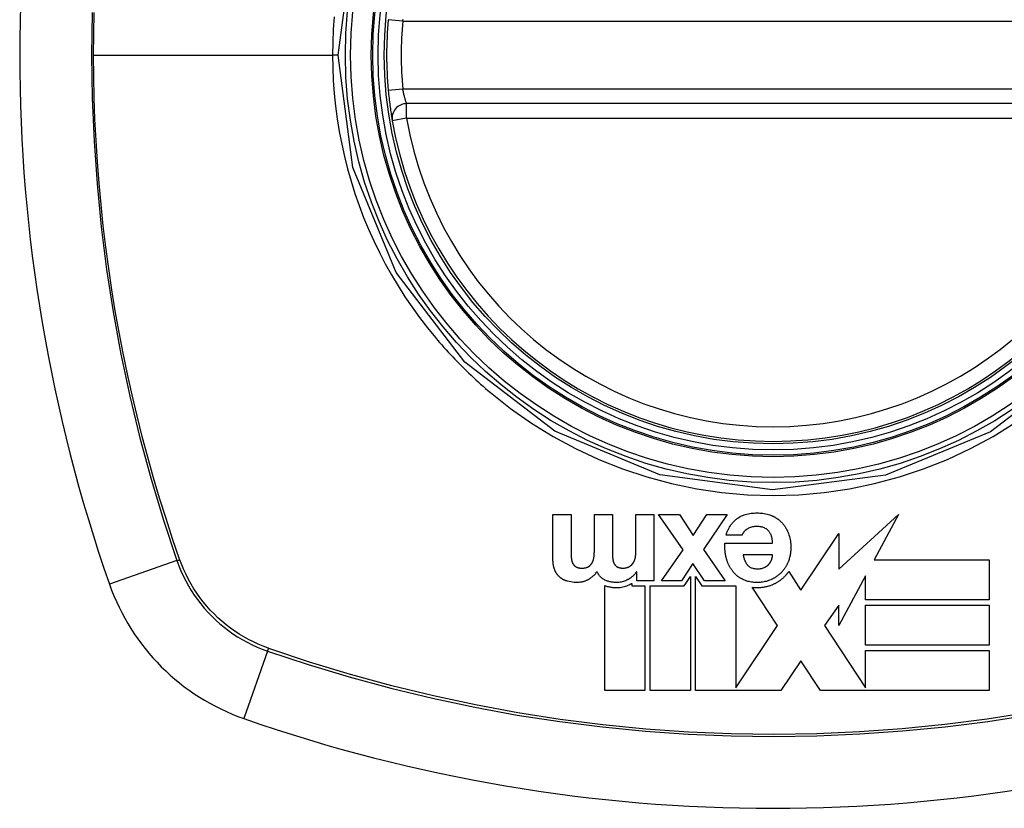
# Model space of a CAD drawing. Header units: inches. Extents: x 20 to 683, y 61 to 320.
# Tile 248 of 256: x 221.207 to 222.005, y 195.124 to 195.763. Entities that reach past the tile are written whole.
import ezdxf

# ---------------------------------------------------------------- set-up
doc = ezdxf.new("R2010")
doc.units = ezdxf.units.IN
doc.header["$MEASUREMENT"] = 0
doc.layers.add('Visible Edges(ANSI)', color=7, linetype='Continuous', lineweight=25)
doc.layers.add('Visible Tangent Edges(ANSI)', color=7, linetype='Continuous', lineweight=25)

msp = doc.modelspace()

# ---------------------------------------------------------------- linework, layer by layer
at = {"layer": 'Visible Edges(ANSI)'}
for p, q in [((222.11422, 195.69536), (221.52062, 195.69536)), ((221.63913, 195.32662), (221.63913, 195.36245)), ((221.63913, 195.36245), (221.65384, 195.36245)), ((221.65384, 195.36245), (221.65384, 195.33211)), ((221.67269, 195.33263), (221.67269, 195.36245)), ((221.67269, 195.36245), (221.6874, 195.36245)), ((221.6874, 195.36245), (221.6874, 195.33242)), ((221.70624, 195.36245), (221.72095, 195.36245)), ((221.70624, 195.33139), (221.70624, 195.36245)), ((221.72095, 195.36245), (221.72095, 195.30891)), ((221.72479, 195.36245), (221.74157, 195.36245)), ((221.74457, 195.33397), (221.72479, 195.36245)), ((221.74157, 195.36245), (221.75275, 195.34557)), ((221.75275, 195.34557), (221.76394, 195.36245)), ((221.7804, 195.36245), (221.76114, 195.33429)), ((221.76394, 195.36245), (221.7804, 195.36245)), ((221.87072, 195.31823), (221.91901, 195.36245)), ((221.91901, 195.36245), (221.89936, 195.32587)), ((221.79236, 195.34588), (221.77942, 195.34588)), ((221.84005, 195.30121), (221.87073, 195.34717)), ((221.87073, 195.34717), (221.87072, 195.31823)), ((221.72696, 195.30891), (221.74457, 195.33397)), ((221.76114, 195.33429), (221.77875, 195.30891)), ((221.77848, 195.33926), (221.81711, 195.33926)), ((221.81711, 195.32994), (221.79319, 195.32994)), ((221.89936, 195.32587), (221.99258, 195.32587)), ((221.99258, 195.32587), (221.99258, 195.29326)), ((221.75254, 195.32289), (221.74322, 195.30891)), ((221.76197, 195.30891), (221.75254, 195.32289)), ((221.70707, 195.31616), (221.70687, 195.31616)), ((221.70707, 195.30891), (221.70707, 195.31616)), ((221.72095, 195.30891), (221.70707, 195.30891)), ((221.74322, 195.30891), (221.72696, 195.30891)), ((221.74667, 195.30661), (221.75045, 195.3123)), ((221.75045, 195.3123), (221.75045, 195.21984)), ((221.75459, 195.31234), (221.75976, 195.30464)), ((221.75459, 195.21984), (221.75459, 195.31234)), ((221.77875, 195.30891), (221.76197, 195.30891)), ((221.83011, 195.31622), (221.83981, 195.30157)), ((221.89241, 195.31295), (221.87073, 195.27258)), ((221.89241, 195.29326), (221.89241, 195.31295)), ((221.68108, 195.21984), (221.68108, 195.305)), ((221.70294, 195.30674), (221.70294, 195.30478)), ((221.70294, 195.30478), (221.7137, 195.30478)), ((221.7137, 195.30478), (221.7137, 195.21984)), ((221.71784, 195.30478), (221.74544, 195.30478)), ((221.71784, 195.21984), (221.71784, 195.30478)), ((221.74544, 195.30478), (221.74667, 195.30661)), ((221.75976, 195.30464), (221.78721, 195.30464)), ((221.78721, 195.30464), (221.78721, 195.22207)), ((221.82077, 195.27281), (221.80043, 195.30354)), ((221.83981, 195.30157), (221.84005, 195.30121)), ((221.99258, 195.29326), (221.89241, 195.29326)), ((221.87073, 195.28918), (221.859, 195.27258)), ((221.87073, 195.27258), (221.87073, 195.28918)), ((221.89241, 195.28918), (221.99258, 195.28918)), ((221.89241, 195.25656), (221.89241, 195.28918)), ((221.99258, 195.28918), (221.99258, 195.25656)), ((221.78721, 195.22207), (221.82093, 195.27258)), ((221.82093, 195.27258), (221.82077, 195.27281)), ((221.859, 195.27258), (221.89241, 195.22209)), ((221.99258, 195.25656), (221.89241, 195.25656)), ((221.89241, 195.25245), (221.99258, 195.25245)), ((221.89241, 195.22209), (221.89241, 195.25245)), ((221.99258, 195.25245), (221.99258, 195.21984)), ((221.83988, 195.24394), (221.82379, 195.21984)), ((221.85583, 195.21984), (221.83988, 195.24394)), ((221.89241, 195.22209), (221.89241, 195.22209)), ((221.7137, 195.21984), (221.68108, 195.21984)), ((221.75045, 195.21984), (221.71784, 195.21984)), ((221.78572, 195.21984), (221.75459, 195.21984)), ((221.78652, 195.21984), (221.78572, 195.21984)), ((221.78721, 195.21984), (221.78652, 195.21984)), ((221.82379, 195.21984), (221.78721, 195.21984)), ((221.99258, 195.21984), (221.85583, 195.21984))]:
    msp.add_line(p, q, dxfattribs=at)
at = {"layer": 'Visible Edges(ANSI)', "flags": 128}
for points in [[(221.50574, 195.70609), (221.50589, 195.70449), (221.50605, 195.70289), (221.50622, 195.7013), (221.50639, 195.69973), (221.50656, 195.6982), (221.50674, 195.6967), (221.50693, 195.69524), (221.50711, 195.69383), (221.50729, 195.69246), (221.50747, 195.69116), (221.50765, 195.68992), (221.50782, 195.68874), (221.50799, 195.68764), (221.50814, 195.68662), (221.50829, 195.68568), (221.50843, 195.68483), (221.50855, 195.68407), (221.50866, 195.68341), (221.50875, 195.68285), (221.50883, 195.68238), (221.50889, 195.68202), (221.50894, 195.68175), (221.50897, 195.6816), (221.50898, 195.68154)], [(221.77942, 195.34588), (221.77964, 195.34655), (221.77987, 195.34722), (221.78012, 195.34788), (221.78038, 195.34854), (221.78065, 195.3492), (221.78094, 195.34985), (221.78124, 195.35049), (221.78156, 195.35113), (221.78189, 195.35176), (221.78224, 195.35238), (221.7826, 195.35299), (221.78298, 195.3536), (221.78338, 195.35419), (221.7838, 195.35477), (221.78423, 195.35533), (221.78468, 195.35588), (221.78515, 195.35642), (221.78564, 195.35694), (221.78614, 195.35744), (221.78666, 195.35792), (221.7872, 195.35839), (221.78776, 195.35883), (221.78834, 195.35925), (221.78894, 195.35966)], [(221.78894, 195.35966), (221.78992, 195.36026), (221.79093, 195.36081), (221.79196, 195.36131), (221.79302, 195.36176), (221.7941, 195.36217), (221.7952, 195.36253), (221.79632, 195.36284), (221.79745, 195.3631), (221.79859, 195.36332), (221.79975, 195.3635), (221.80091, 195.36363), (221.80207, 195.36373), (221.80324, 195.36378), (221.80442, 195.3638), (221.8056, 195.36379), (221.80677, 195.36373), (221.80794, 195.36364), (221.80911, 195.36351), (221.81027, 195.36333), (221.81142, 195.36312), (221.81255, 195.36285), (221.81367, 195.36254), (221.81478, 195.36219), (221.81587, 195.36178)], [(221.81587, 195.36178), (221.81628, 195.36162), (221.81668, 195.36144), (221.81708, 195.36126), (221.81748, 195.36108), (221.81787, 195.36089), (221.81826, 195.36069), (221.81865, 195.36049), (221.81903, 195.36028), (221.8194, 195.36006), (221.81978, 195.35984), (221.82015, 195.3596), (221.82051, 195.35937), (221.82087, 195.35912), (221.82123, 195.35887), (221.82158, 195.35861), (221.82192, 195.35835), (221.82226, 195.35808), (221.82259, 195.35781), (221.82292, 195.35753), (221.82324, 195.35724), (221.82355, 195.35695), (221.82386, 195.35665), (221.82417, 195.35634), (221.82447, 195.35603)], [(221.7963, 195.3506), (221.79608, 195.35044), (221.79587, 195.35029), (221.79565, 195.35013), (221.79544, 195.34997), (221.79524, 195.3498), (221.79503, 195.34963), (221.79483, 195.34945), (221.79464, 195.34927), (221.79444, 195.34909), (221.79426, 195.34891), (221.79407, 195.34872), (221.7939, 195.34852), (221.79372, 195.34832), (221.79356, 195.34812), (221.7934, 195.34792), (221.79325, 195.34771), (221.79311, 195.3475), (221.79298, 195.34728), (221.79285, 195.34706), (221.79273, 195.34683), (221.79262, 195.3466), (221.79253, 195.34637), (221.79244, 195.34613), (221.79236, 195.34588)], [(221.81349, 195.34961), (221.81295, 195.3501), (221.81238, 195.35054), (221.81178, 195.35094), (221.81114, 195.3513), (221.81049, 195.35162), (221.80981, 195.35189), (221.80912, 195.35213), (221.80841, 195.35232), (221.80769, 195.35248), (221.80696, 195.35261), (221.80623, 195.35271), (221.80549, 195.35277), (221.80475, 195.35281), (221.80398, 195.35282), (221.80315, 195.3528), (221.80233, 195.35274), (221.80152, 195.35264), (221.80071, 195.35249), (221.79992, 195.3523), (221.79915, 195.35205), (221.7984, 195.35176), (221.79767, 195.35142), (221.79697, 195.35103), (221.7963, 195.3506)], [(221.81711, 195.33926), (221.81709, 195.33972), (221.81706, 195.34018), (221.81702, 195.34065), (221.81698, 195.34111), (221.81692, 195.34158), (221.81686, 195.34204), (221.81678, 195.3425), (221.8167, 195.34296), (221.81661, 195.34342), (221.81651, 195.34387), (221.81639, 195.34432), (221.81626, 195.34477), (221.81612, 195.34522), (221.81596, 195.34566), (221.81579, 195.3461), (221.81561, 195.34653), (221.81541, 195.34696), (221.81519, 195.34737), (221.81495, 195.34777), (221.8147, 195.34817), (221.81442, 195.34855), (221.81413, 195.34892), (221.81382, 195.34927), (221.81349, 195.34961)], [(221.82447, 195.35603), (221.82477, 195.35571), (221.82507, 195.35538), (221.82536, 195.35504), (221.82564, 195.3547), (221.82591, 195.35436), (221.82618, 195.35401), (221.82644, 195.35366), (221.8267, 195.3533), (221.82695, 195.35294), (221.82719, 195.35258), (221.82742, 195.35221), (221.82765, 195.35184), (221.82787, 195.35146), (221.82809, 195.35109), (221.8283, 195.35071), (221.8285, 195.35032), (221.8287, 195.34993), (221.82889, 195.34954), (221.82907, 195.34915), (221.82925, 195.34875), (221.82942, 195.34835), (221.82959, 195.34794), (221.82975, 195.34754), (221.8299, 195.34713)], [(221.8299, 195.34713), (221.83032, 195.34592), (221.83068, 195.34469), (221.83099, 195.34346), (221.83125, 195.34221), (221.83146, 195.34095), (221.83161, 195.33973), (221.83172, 195.33857), (221.83178, 195.33749), (221.83181, 195.3365), (221.83182, 195.33561), (221.83181, 195.33479), (221.83178, 195.33399), (221.83173, 195.33318), (221.83166, 195.33238), (221.83157, 195.33158), (221.83147, 195.33079), (221.83134, 195.32999), (221.83119, 195.3292), (221.83102, 195.32842), (221.83083, 195.32764), (221.83062, 195.32686), (221.83039, 195.32609), (221.83013, 195.32532), (221.82985, 195.32455)], [(221.67233, 195.32771), (221.67236, 195.32791), (221.67238, 195.32812), (221.67241, 195.32832), (221.67244, 195.32852), (221.67246, 195.32873), (221.67249, 195.32893), (221.67251, 195.32914), (221.67253, 195.32934), (221.67255, 195.32955), (221.67257, 195.32975), (221.67258, 195.32996), (221.6726, 195.33016), (221.67261, 195.33036), (221.67263, 195.33057), (221.67264, 195.33078), (221.67265, 195.33098), (221.67266, 195.33119), (221.67267, 195.33139), (221.67267, 195.3316), (221.67268, 195.3318), (221.67268, 195.33201), (221.67269, 195.33222), (221.67269, 195.33242), (221.67269, 195.33263)], [(221.6874, 195.33242), (221.6874, 195.33222), (221.6874, 195.33203), (221.6874, 195.33183), (221.6874, 195.33164), (221.6874, 195.33144), (221.6874, 195.33124), (221.6874, 195.33105), (221.68741, 195.33085), (221.68741, 195.33065), (221.68741, 195.33046), (221.68742, 195.33026), (221.68742, 195.33006), (221.68743, 195.32987), (221.68743, 195.32967), (221.68744, 195.32948), (221.68744, 195.32928), (221.68745, 195.32908), (221.68745, 195.32889), (221.68746, 195.32869), (221.68747, 195.32849), (221.68747, 195.3283), (221.68748, 195.3281), (221.68749, 195.32791), (221.6875, 195.32771)], [(221.77952, 195.32735), (221.7794, 195.32784), (221.77928, 195.32833), (221.77918, 195.32882), (221.77908, 195.32931), (221.77899, 195.3298), (221.7789, 195.3303), (221.77882, 195.33079), (221.77875, 195.33128), (221.77868, 195.33178), (221.77863, 195.33227), (221.77857, 195.33277), (221.77853, 195.33327), (221.77849, 195.33376), (221.77846, 195.33426), (221.77843, 195.33476), (221.77841, 195.33526), (221.7784, 195.33575), (221.77839, 195.33625), (221.77839, 195.33675), (221.7784, 195.33725), (221.77841, 195.33775), (221.77843, 195.33825), (221.77845, 195.33876), (221.77848, 195.33926)], [(221.64058, 195.31777), (221.64045, 195.31812), (221.64032, 195.31847), (221.64021, 195.31883), (221.6401, 195.31918), (221.63999, 195.31955), (221.63989, 195.31991), (221.6398, 195.32028), (221.63972, 195.32064), (221.63964, 195.32101), (221.63957, 195.32139), (221.63951, 195.32176), (221.63945, 195.32213), (221.63939, 195.32251), (221.63935, 195.32288), (221.6393, 195.32326), (221.63927, 195.32363), (221.63923, 195.32401), (221.63921, 195.32439), (221.63918, 195.32476), (221.63917, 195.32513), (221.63915, 195.32551), (221.63914, 195.32588), (221.63914, 195.32625), (221.63913, 195.32662)], [(221.65384, 195.33211), (221.65384, 195.3319), (221.65384, 195.33169), (221.65384, 195.33148), (221.65385, 195.33127), (221.65385, 195.33105), (221.65385, 195.33084), (221.65386, 195.33063), (221.65386, 195.33042), (221.65387, 195.33021), (221.65387, 195.33), (221.65388, 195.32978), (221.65389, 195.32957), (221.6539, 195.32936), (221.65391, 195.32915), (221.65392, 195.32894), (221.65393, 195.32872), (221.65394, 195.32851), (221.65395, 195.3283), (221.65397, 195.32809), (221.65398, 195.32788), (221.654, 195.32767), (221.65401, 195.32746), (221.65403, 195.32725), (221.65405, 195.32704)], [(221.65405, 195.32704), (221.65406, 195.32686), (221.65408, 195.32668), (221.6541, 195.3265), (221.65413, 195.32632), (221.65415, 195.32615), (221.65418, 195.32597), (221.65421, 195.32579), (221.65425, 195.32561), (221.65428, 195.32544), (221.65432, 195.32526), (221.65436, 195.32509), (221.65441, 195.32491), (221.65446, 195.32474), (221.65451, 195.32457), (221.65456, 195.32439), (221.65462, 195.32422), (221.65468, 195.32405), (221.65474, 195.32388), (221.65481, 195.32371), (221.65487, 195.32355), (221.65495, 195.32338), (221.65502, 195.32322), (221.6551, 195.32305), (221.65519, 195.32289)], [(221.67088, 195.32336), (221.67097, 195.32353), (221.67106, 195.3237), (221.67115, 195.32387), (221.67123, 195.32404), (221.67132, 195.32422), (221.67139, 195.32439), (221.67147, 195.32457), (221.67154, 195.32475), (221.67161, 195.32492), (221.67168, 195.3251), (221.67174, 195.32528), (221.6718, 195.32547), (221.67186, 195.32565), (221.67192, 195.32583), (221.67197, 195.32602), (221.67202, 195.3262), (221.67207, 195.32639), (221.67211, 195.32657), (221.67215, 195.32676), (221.67219, 195.32695), (221.67223, 195.32714), (221.67226, 195.32733), (221.6723, 195.32752), (221.67233, 195.32771)], [(221.6875, 195.32771), (221.68751, 195.32753), (221.68752, 195.32734), (221.68753, 195.32716), (221.68755, 195.32698), (221.68757, 195.32679), (221.68759, 195.32661), (221.68761, 195.32643), (221.68764, 195.32625), (221.68766, 195.32607), (221.68769, 195.32589), (221.68772, 195.32571), (221.68776, 195.32553), (221.6878, 195.32535), (221.68784, 195.32517), (221.68788, 195.32499), (221.68792, 195.32481), (221.68797, 195.32464), (221.68802, 195.32446), (221.68807, 195.32428), (221.68813, 195.32411), (221.68819, 195.32393), (221.68825, 195.32376), (221.68831, 195.32358), (221.68838, 195.32341)], [(221.70236, 195.32129), (221.70251, 195.32141), (221.70266, 195.32154), (221.7028, 195.32167), (221.70294, 195.32181), (221.70308, 195.32195), (221.70321, 195.32209), (221.70334, 195.32224), (221.70347, 195.32239), (221.70359, 195.32254), (221.70371, 195.32269), (221.70383, 195.32284), (221.70395, 195.323), (221.70406, 195.32316), (221.70417, 195.32332), (221.70427, 195.32348), (221.70437, 195.32365), (221.70447, 195.32382), (221.70457, 195.32398), (221.70467, 195.32415), (221.70476, 195.32432), (221.70485, 195.3245), (221.70494, 195.32467), (221.70502, 195.32484), (221.70511, 195.32502)], [(221.70511, 195.32502), (221.70522, 195.32526), (221.70532, 195.32551), (221.70542, 195.32577), (221.70551, 195.32602), (221.70559, 195.32628), (221.70567, 195.32654), (221.70574, 195.32681), (221.7058, 195.32707), (221.70586, 195.32734), (221.70592, 195.3276), (221.70597, 195.32787), (221.70601, 195.32814), (221.70605, 195.3284), (221.70609, 195.32867), (221.70612, 195.32894), (221.70615, 195.32921), (221.70617, 195.32948), (221.70619, 195.32976), (221.70621, 195.33003), (221.70622, 195.3303), (221.70623, 195.33057), (221.70624, 195.33084), (221.70624, 195.33112), (221.70624, 195.33139)], [(221.78423, 195.3172), (221.78395, 195.31758), (221.78368, 195.31798), (221.78342, 195.31837), (221.78316, 195.31877), (221.78291, 195.31917), (221.78267, 195.31957), (221.78244, 195.31998), (221.78221, 195.32039), (221.78199, 195.3208), (221.78178, 195.32122), (221.78157, 195.32164), (221.78138, 195.32206), (221.78118, 195.32249), (221.781, 195.32292), (221.78082, 195.32335), (221.78065, 195.32378), (221.78049, 195.32422), (221.78033, 195.32466), (221.78018, 195.3251), (221.78003, 195.32554), (221.7799, 195.32599), (221.77976, 195.32644), (221.77964, 195.32689), (221.77952, 195.32735)], [(221.79319, 195.32994), (221.79326, 195.32956), (221.79334, 195.32918), (221.79342, 195.3288), (221.79351, 195.32842), (221.79361, 195.32804), (221.79371, 195.32766), (221.79382, 195.32728), (221.79393, 195.32691), (221.79405, 195.32653), (221.79418, 195.32616), (221.79431, 195.32579), (221.79446, 195.32543), (221.7946, 195.32507), (221.79476, 195.32471), (221.79493, 195.32436), (221.7951, 195.32401), (221.79529, 195.32367), (221.79548, 195.32333), (221.79568, 195.323), (221.7959, 195.32268), (221.79612, 195.32236), (221.79636, 195.32204), (221.79661, 195.32174), (221.79687, 195.32144)], [(221.81447, 195.32269), (221.81458, 195.32283), (221.81469, 195.32297), (221.8148, 195.32311), (221.8149, 195.32326), (221.815, 195.32341), (221.8151, 195.32355), (221.8152, 195.3237), (221.81529, 195.32385), (221.81539, 195.324), (221.81547, 195.32416), (221.81556, 195.32431), (221.81565, 195.32446), (221.81573, 195.32462), (221.81581, 195.32478), (221.81588, 195.32493), (221.81595, 195.32509), (221.81603, 195.32525), (221.81609, 195.32542), (221.81616, 195.32558), (221.81622, 195.32574), (221.81628, 195.32591), (221.81634, 195.32608), (221.81639, 195.32624), (221.81644, 195.32641)], [(221.81644, 195.32641), (221.81648, 195.32656), (221.81652, 195.3267), (221.81656, 195.32684), (221.8166, 195.32699), (221.81664, 195.32713), (221.81667, 195.32728), (221.81671, 195.32742), (221.81674, 195.32757), (221.81678, 195.32772), (221.81681, 195.32786), (221.81684, 195.32801), (221.81687, 195.32816), (221.8169, 195.32831), (221.81693, 195.32846), (221.81695, 195.3286), (221.81698, 195.32875), (221.817, 195.3289), (221.81702, 195.32905), (221.81704, 195.3292), (221.81706, 195.32935), (221.81708, 195.32949), (221.81709, 195.32964), (221.8171, 195.32979), (221.81711, 195.32994)], [(221.82985, 195.32455), (221.82969, 195.32414), (221.82953, 195.32373), (221.82935, 195.32332), (221.82917, 195.32292), (221.82899, 195.32251), (221.8288, 195.32212), (221.8286, 195.32172), (221.8284, 195.32133), (221.82819, 195.32095), (221.82797, 195.32056), (221.82775, 195.32018), (221.82752, 195.31981), (221.82729, 195.31943), (221.82705, 195.31906), (221.8268, 195.3187), (221.82654, 195.31834), (221.82628, 195.31798), (221.82601, 195.31763), (221.82574, 195.31728), (221.82546, 195.31693), (221.82517, 195.31659), (221.82487, 195.31625), (221.82457, 195.31592), (221.82426, 195.31559)], [(221.64462, 195.31181), (221.6444, 195.31202), (221.64417, 195.31223), (221.64396, 195.31244), (221.64375, 195.31266), (221.64354, 195.31288), (221.64334, 195.31311), (221.64314, 195.31334), (221.64295, 195.31357), (221.64277, 195.31381), (221.64259, 195.31406), (221.64241, 195.3143), (221.64224, 195.31455), (221.64208, 195.31481), (221.64192, 195.31506), (221.64176, 195.31532), (221.64161, 195.31559), (221.64147, 195.31585), (221.64133, 195.31612), (221.64119, 195.31639), (221.64106, 195.31666), (221.64093, 195.31693), (221.64081, 195.31721), (221.6407, 195.31749), (221.64058, 195.31777)], [(221.65519, 195.32289), (221.65527, 195.32275), (221.65535, 195.32261), (221.65543, 195.32247), (221.65552, 195.32233), (221.65561, 195.32219), (221.65571, 195.32206), (221.65581, 195.32193), (221.65591, 195.3218), (221.65601, 195.32167), (221.65612, 195.32155), (221.65623, 195.32142), (221.65635, 195.3213), (221.65647, 195.32119), (221.65659, 195.32107), (221.65671, 195.32096), (221.65684, 195.32086), (221.65697, 195.32075), (221.6571, 195.32065), (221.65723, 195.32055), (221.65737, 195.32045), (221.6575, 195.32036), (221.65764, 195.32027), (221.65779, 195.32018), (221.65793, 195.3201)], [(221.65793, 195.3201), (221.65824, 195.31993), (221.65856, 195.31979), (221.65889, 195.31966), (221.65922, 195.31954), (221.65956, 195.31944), (221.6599, 195.31936), (221.66024, 195.31929), (221.66059, 195.31922), (221.66094, 195.31917), (221.66129, 195.31913), (221.66164, 195.3191), (221.66199, 195.31908), (221.66235, 195.31907), (221.66277, 195.31906), (221.66323, 195.31907), (221.66372, 195.31909), (221.66424, 195.31913), (221.66478, 195.31919), (221.66532, 195.31929), (221.66586, 195.31941), (221.66639, 195.31957), (221.6669, 195.31976), (221.6674, 195.31998), (221.66787, 195.32025)], [(221.66787, 195.32025), (221.66803, 195.32035), (221.66818, 195.32045), (221.66833, 195.32056), (221.66848, 195.32066), (221.66863, 195.32077), (221.66877, 195.32089), (221.66891, 195.321), (221.66905, 195.32112), (221.66919, 195.32124), (221.66932, 195.32136), (221.66945, 195.32149), (221.66958, 195.32162), (221.6697, 195.32175), (221.66983, 195.32189), (221.66995, 195.32203), (221.67006, 195.32217), (221.67018, 195.32231), (221.67028, 195.32245), (221.67039, 195.3226), (221.67049, 195.32275), (221.67059, 195.3229), (221.67069, 195.32305), (221.67079, 195.3232), (221.67088, 195.32336)], [(221.68838, 195.32341), (221.68844, 195.32325), (221.68851, 195.3231), (221.68859, 195.32294), (221.68866, 195.32279), (221.68874, 195.32264), (221.68883, 195.32249), (221.68891, 195.32234), (221.68901, 195.3222), (221.6891, 195.32205), (221.6892, 195.32191), (221.68931, 195.32177), (221.68942, 195.32164), (221.68953, 195.32151), (221.68964, 195.32138), (221.68976, 195.32125), (221.68988, 195.32113), (221.69001, 195.32101), (221.69014, 195.32089), (221.69027, 195.32077), (221.6904, 195.32066), (221.69054, 195.32056), (221.69068, 195.32045), (221.69082, 195.32035), (221.69097, 195.32025)], [(221.69097, 195.32025), (221.69122, 195.3201), (221.69148, 195.31996), (221.69174, 195.31983), (221.69201, 195.31972), (221.69229, 195.31962), (221.69257, 195.31953), (221.69286, 195.31945), (221.69314, 195.31937), (221.69343, 195.31931), (221.69372, 195.31926), (221.69401, 195.31921), (221.69431, 195.31917), (221.6946, 195.31914), (221.6949, 195.31911), (221.69519, 195.31909), (221.69549, 195.31908), (221.69578, 195.31907), (221.69608, 195.31906), (221.69641, 195.31907), (221.69679, 195.31909), (221.69722, 195.31914), (221.69773, 195.31922), (221.69834, 195.31935), (221.69905, 195.31953)], [(221.69905, 195.31953), (221.6992, 195.31957), (221.69935, 195.31962), (221.6995, 195.31967), (221.69965, 195.31972), (221.6998, 195.31977), (221.69995, 195.31983), (221.70009, 195.31989), (221.70024, 195.31996), (221.70038, 195.32002), (221.70052, 195.32009), (221.70066, 195.32016), (221.7008, 195.32024), (221.70094, 195.32031), (221.70107, 195.32039), (221.70121, 195.32047), (221.70134, 195.32056), (221.70147, 195.32064), (221.70161, 195.32073), (221.70173, 195.32082), (221.70186, 195.32091), (221.70199, 195.321), (221.70211, 195.32109), (221.70224, 195.32119), (221.70236, 195.32129)], [(221.79257, 195.3101), (221.79216, 195.31032), (221.79175, 195.31055), (221.79135, 195.31078), (221.79095, 195.31102), (221.79056, 195.31127), (221.79017, 195.31152), (221.78979, 195.31178), (221.78942, 195.31204), (221.78904, 195.31232), (221.78868, 195.3126), (221.78832, 195.31289), (221.78797, 195.31318), (221.78762, 195.31348), (221.78727, 195.31379), (221.78694, 195.31411), (221.78661, 195.31443), (221.78629, 195.31475), (221.78597, 195.31509), (221.78567, 195.31542), (221.78537, 195.31577), (221.78507, 195.31612), (221.78478, 195.31647), (221.7845, 195.31683), (221.78423, 195.3172)], [(221.79687, 195.32144), (221.79729, 195.32102), (221.79774, 195.32062), (221.79823, 195.32026), (221.79874, 195.31994), (221.79927, 195.31966), (221.79982, 195.31941), (221.80039, 195.3192), (221.80097, 195.31902), (221.80157, 195.31887), (221.80218, 195.31876), (221.80279, 195.31867), (221.8034, 195.3186), (221.80402, 195.31856), (221.80463, 195.31854), (221.80526, 195.31855), (221.80589, 195.31857), (221.80652, 195.31861), (221.80715, 195.31868), (221.80777, 195.31878), (221.80839, 195.3189), (221.809, 195.31906), (221.8096, 195.31925), (221.81018, 195.31947), (221.81074, 195.31973)], [(221.81074, 195.31973), (221.81092, 195.31983), (221.8111, 195.31992), (221.81128, 195.32002), (221.81145, 195.32012), (221.81163, 195.32022), (221.8118, 195.32033), (221.81197, 195.32044), (221.81213, 195.32055), (221.8123, 195.32066), (221.81246, 195.32078), (221.81262, 195.3209), (221.81278, 195.32102), (221.81294, 195.32114), (221.81309, 195.32127), (221.81324, 195.3214), (221.81339, 195.32153), (221.81354, 195.32167), (221.81368, 195.32181), (221.81382, 195.32195), (221.81396, 195.32209), (221.81409, 195.32223), (221.81422, 195.32238), (221.81435, 195.32253), (221.81447, 195.32269)], [(221.65084, 195.3085), (221.65055, 195.30858), (221.65026, 195.30867), (221.64998, 195.30876), (221.6497, 195.30886), (221.64942, 195.30897), (221.64914, 195.30907), (221.64886, 195.30919), (221.64859, 195.3093), (221.64832, 195.30942), (221.64805, 195.30955), (221.64779, 195.30968), (221.64752, 195.30982), (221.64726, 195.30996), (221.64701, 195.3101), (221.64676, 195.31025), (221.64651, 195.3104), (221.64626, 195.31056), (221.64602, 195.31073), (221.64578, 195.3109), (221.64554, 195.31107), (221.6453, 195.31125), (221.64507, 195.31143), (221.64485, 195.31162), (221.64462, 195.31181)], [(221.66839, 195.31015), (221.66803, 195.30992), (221.66766, 195.3097), (221.66729, 195.30949), (221.66691, 195.30929), (221.66652, 195.3091), (221.66614, 195.30892), (221.66574, 195.30876), (221.66534, 195.3086), (221.66494, 195.30845), (221.66453, 195.30831), (221.66411, 195.30819), (221.66369, 195.30807), (221.6632, 195.30795), (221.66259, 195.30782), (221.66186, 195.3077), (221.66101, 195.30759), (221.66003, 195.30751), (221.65892, 195.30747), (221.65768, 195.30748), (221.65632, 195.30755), (221.65494, 195.30768), (221.65356, 195.30788), (221.65219, 195.30815), (221.65084, 195.3085)], [(221.67486, 195.31637), (221.67465, 195.31606), (221.67443, 195.31575), (221.67421, 195.31545), (221.67398, 195.31516), (221.67374, 195.31487), (221.6735, 195.31458), (221.67325, 195.3143), (221.673, 195.31402), (221.67275, 195.31375), (221.67249, 195.31348), (221.67222, 195.31322), (221.67195, 195.31296), (221.67168, 195.3127), (221.6714, 195.31245), (221.67112, 195.3122), (221.67083, 195.31196), (221.67054, 195.31172), (221.67024, 195.31148), (221.66994, 195.31125), (221.66964, 195.31103), (221.66933, 195.3108), (221.66902, 195.31058), (221.66871, 195.31037), (221.66839, 195.31015)], [(221.68123, 195.30943), (221.68087, 195.30961), (221.68051, 195.3098), (221.68016, 195.31), (221.67982, 195.31022), (221.67949, 195.31044), (221.67916, 195.31068), (221.67884, 195.31092), (221.67854, 195.31118), (221.67823, 195.31145), (221.67794, 195.31173), (221.67766, 195.31202), (221.67739, 195.31232), (221.67713, 195.31262), (221.67688, 195.31293), (221.67664, 195.31325), (221.6764, 195.31358), (221.67618, 195.31391), (221.67597, 195.31425), (221.67576, 195.31459), (221.67556, 195.31494), (221.67538, 195.31529), (221.6752, 195.31565), (221.67503, 195.31601), (221.67486, 195.31637)], [(221.69988, 195.30974), (221.69901, 195.30929), (221.69812, 195.30889), (221.69721, 195.30854), (221.69628, 195.30824), (221.69533, 195.30799), (221.6944, 195.3078), (221.69349, 195.30766), (221.6926, 195.30756), (221.69174, 195.30749), (221.69091, 195.30746), (221.69012, 195.30746), (221.68938, 195.30749), (221.68868, 195.30753), (221.68798, 195.30759), (221.68728, 195.30767), (221.68659, 195.30778), (221.68589, 195.3079), (221.68521, 195.30805), (221.68452, 195.30823), (221.68385, 195.30842), (221.68318, 195.30864), (221.68252, 195.30888), (221.68187, 195.30914), (221.68123, 195.30943)], [(221.70687, 195.31616), (221.70664, 195.31584), (221.7064, 195.31552), (221.70616, 195.3152), (221.70591, 195.31489), (221.70566, 195.31459), (221.70541, 195.31428), (221.70515, 195.31398), (221.70488, 195.31369), (221.7046, 195.3134), (221.70433, 195.31312), (221.70404, 195.31284), (221.70375, 195.31256), (221.70346, 195.31229), (221.70316, 195.31203), (221.70285, 195.31177), (221.70254, 195.31152), (221.70222, 195.31128), (221.7019, 195.31104), (221.70158, 195.31081), (221.70125, 195.31058), (221.70091, 195.31036), (221.70057, 195.31015), (221.70023, 195.30994), (221.69988, 195.30974)], [(221.81561, 195.30964), (221.81469, 195.30926), (221.81376, 195.30892), (221.81281, 195.30862), (221.81185, 195.30835), (221.81088, 195.30812), (221.8099, 195.30793), (221.80892, 195.30777), (221.80793, 195.30764), (221.80693, 195.30755), (221.80593, 195.30749), (221.80493, 195.30746), (221.80393, 195.30747), (221.80294, 195.3075), (221.80196, 195.30756), (221.80097, 195.30765), (221.79999, 195.30777), (221.79902, 195.30793), (221.79806, 195.30813), (221.79711, 195.30836), (221.79617, 195.30863), (221.79525, 195.30894), (221.79434, 195.30928), (221.79345, 195.30967), (221.79257, 195.3101)], [(221.82426, 195.31559), (221.82395, 195.31528), (221.82364, 195.31497), (221.82333, 195.31467), (221.82301, 195.31437), (221.82268, 195.31408), (221.82235, 195.31379), (221.82201, 195.31351), (221.82167, 195.31324), (221.82133, 195.31297), (221.82097, 195.3127), (221.82062, 195.31244), (221.82026, 195.31219), (221.81989, 195.31195), (221.81952, 195.31171), (221.81915, 195.31147), (221.81877, 195.31124), (221.81839, 195.31102), (221.818, 195.31081), (221.81761, 195.3106), (221.81722, 195.31039), (221.81682, 195.31019), (221.81642, 195.31), (221.81602, 195.30982), (221.81561, 195.30964)], [(221.81726, 195.30584), (221.81773, 195.30605), (221.81819, 195.30627), (221.81866, 195.30649), (221.81911, 195.30672), (221.81957, 195.30695), (221.82002, 195.30719), (221.82046, 195.30744), (221.8209, 195.3077), (221.82134, 195.30797), (221.82177, 195.30824), (221.8222, 195.30851), (221.82262, 195.3088), (221.82304, 195.30909), (221.82345, 195.30939), (221.82386, 195.3097), (221.82426, 195.31001), (221.82465, 195.31033), (221.82504, 195.31065), (221.82542, 195.31098), (221.8258, 195.31132), (221.82617, 195.31167), (221.82654, 195.31201), (221.82689, 195.31237), (221.82725, 195.31273)], [(221.82725, 195.31273), (221.82738, 195.31287), (221.82751, 195.31301), (221.82764, 195.31314), (221.82776, 195.31328), (221.82789, 195.31342), (221.82802, 195.31356), (221.82814, 195.31371), (221.82827, 195.31385), (221.82839, 195.31399), (221.82851, 195.31413), (221.82863, 195.31428), (221.82875, 195.31442), (221.82887, 195.31457), (221.82899, 195.31472), (221.8291, 195.31486), (221.82922, 195.31501), (221.82933, 195.31516), (221.82945, 195.31531), (221.82956, 195.31546), (221.82967, 195.31561), (221.82978, 195.31576), (221.8299, 195.31591), (221.83, 195.31607), (221.83011, 195.31622)], [(221.68108, 195.305), (221.68177, 195.30475), (221.68246, 195.30452), (221.68316, 195.30431), (221.68386, 195.30412), (221.68457, 195.30395), (221.68529, 195.30381), (221.68601, 195.30368), (221.68673, 195.30357), (221.68745, 195.30348), (221.68818, 195.30341), (221.68894, 195.30336), (221.68977, 195.30333), (221.69067, 195.30332), (221.69162, 195.30334), (221.69262, 195.3034), (221.69366, 195.30351), (221.69473, 195.30366), (221.69581, 195.30386), (221.69688, 195.30412), (221.69792, 195.30442), (221.69894, 195.30477), (221.69995, 195.30517), (221.70093, 195.30562), (221.70189, 195.30613)], [(221.70189, 195.30613), (221.70193, 195.30615), (221.70198, 195.30618), (221.70202, 195.3062), (221.70207, 195.30623), (221.70211, 195.30625), (221.70215, 195.30628), (221.7022, 195.3063), (221.70224, 195.30633), (221.70229, 195.30635), (221.70233, 195.30638), (221.70237, 195.3064), (221.70242, 195.30643), (221.70246, 195.30646), (221.70251, 195.30648), (221.70255, 195.30651), (221.70259, 195.30653), (221.70264, 195.30656), (221.70268, 195.30659), (221.70272, 195.30661), (221.70277, 195.30664), (221.70281, 195.30666), (221.70285, 195.30669), (221.7029, 195.30672), (221.70294, 195.30674)], [(221.80043, 195.30354), (221.80114, 195.30347), (221.80185, 195.30341), (221.80256, 195.30337), (221.80327, 195.30334), (221.80398, 195.30332), (221.8047, 195.30332), (221.80542, 195.30333), (221.80614, 195.30336), (221.80686, 195.3034), (221.80757, 195.30345), (221.80829, 195.30352), (221.809, 195.30361), (221.80971, 195.30371), (221.81042, 195.30382), (221.81113, 195.30395), (221.81183, 195.3041), (221.81253, 195.30426), (221.81322, 195.30444), (221.81391, 195.30463), (221.81459, 195.30484), (221.81526, 195.30507), (221.81593, 195.30531), (221.8166, 195.30557), (221.81726, 195.30584)]]:
    msp.add_lwpolyline(points, dxfattribs=at)
at = {"layer": 'Visible Edges(ANSI)'}
for radius in [0.31988, 0.31496]:
    msp.add_circle((221.81742, 195.73473), radius, dxfattribs=at)
for centre, radius, start, end in [((222.50639, 195.73473), 1.29921, 160.73366, 199.26634), ((221.81742, 195.73473), 0.31299, 174.74991, 185.25009), ((221.52062, 195.68355), 0.01181, 90, 189.78402), ((221.81742, 195.73473), 0.31299, 189.78402, 350.21598), ((221.44719, 195.3645), 0.17717, 199.26634, 250.73366), ((221.81742, 196.42371), 1.29921, 250.73366, 289.26634)]:
    msp.add_arc(centre, radius, start, end, dxfattribs=at)
at = {"layer": 'Visible Tangent Edges(ANSI)'}
for p, q in [((221.5175, 195.76229), (221.50574, 195.76337)), ((221.5175, 195.76229), (222.11733, 195.76229)), ((221.26707, 195.73473), (221.46061, 195.73473)), ((221.46519, 195.73473), (221.46061, 195.73473)), ((221.5175, 195.70717), (221.50574, 195.70609)), ((222.11733, 195.70717), (221.5175, 195.70717)), ((221.52062, 195.68355), (221.52062, 195.69536)), ((221.52062, 195.68355), (221.50898, 195.68154)), ((221.52062, 195.68355), (222.11422, 195.68355)), ((221.3346, 195.32515), (221.27994, 195.30604)), ((221.33686, 195.32592), (221.33669, 195.3264)), ((221.40908, 195.25401), (221.40861, 195.25417)), ((221.40783, 195.25191), (221.38873, 195.19726))]:
    msp.add_line(p, q, dxfattribs=at)
at = {"layer": 'Visible Tangent Edges(ANSI)', "flags": 128}
for points in [[(221.46519, 195.73473), (221.47719, 195.82608), (221.51236, 195.9111), (221.56844, 195.98424), (221.64129, 196.03994), (221.72645, 196.07505), (221.81787, 196.08694), (221.90906, 196.07484), (221.99426, 196.03952), (222.06693, 195.98369)], [(221.2659, 195.76908), (221.26543, 195.73439), (221.26592, 195.6997), (221.26738, 195.665), (221.26981, 195.63031), (221.2732, 195.59567), (221.27756, 195.56112), (221.28288, 195.52671), (221.28916, 195.49247), (221.2964, 195.45845), (221.30456, 195.42468), (221.31366, 195.3912), (221.32367, 195.35802), (221.3346, 195.32515)], [(221.26707, 195.73473), (221.26719, 195.75202), (221.26756, 195.76931)], [(221.46196, 195.76568), (221.46121, 195.75536), (221.46076, 195.74504), (221.46061, 195.73473)], [(221.5175, 195.76229), (221.51765, 195.76306), (221.5178, 195.76382)], [(221.33669, 195.3264), (221.33108, 195.34275), (221.32571, 195.35917), (221.32056, 195.37568), (221.31564, 195.39225), (221.31095, 195.40891), (221.30649, 195.42565), (221.30226, 195.44246), (221.29827, 195.45933), (221.2945, 195.47628), (221.29098, 195.49328), (221.2877, 195.51034), (221.28465, 195.52744), (221.28185, 195.5446), (221.27928, 195.56179), (221.27697, 195.57901), (221.27489, 195.59627), (221.27306, 195.61355), (221.27147, 195.63084), (221.27012, 195.64815), (221.26902, 195.66547), (221.26817, 195.68279), (221.26756, 195.70011), (221.26719, 195.71742), (221.26707, 195.73473)], [(221.46061, 195.73473), (221.46076, 195.7244), (221.46122, 195.71405), (221.46198, 195.70371), (221.46304, 195.69339), (221.4644, 195.68309), (221.46606, 195.67284), (221.46801, 195.66265), (221.47025, 195.65252), (221.47279, 195.64247), (221.47561, 195.63252), (221.47872, 195.62267), (221.48212, 195.61291), (221.48581, 195.60323), (221.48978, 195.59365), (221.49403, 195.58419), (221.49856, 195.57484), (221.50336, 195.56564), (221.50841, 195.55659), (221.51372, 195.54771), (221.51929, 195.53898), (221.5251, 195.53043), (221.53115, 195.52206), (221.53744, 195.51386), (221.54396, 195.50586)], [(222.06637, 195.48521), (221.99354, 195.42952), (221.90842, 195.39444), (221.817, 195.3825), (221.72577, 195.39458), (221.64064, 195.42991), (221.56785, 195.48582), (221.51217, 195.55867), (221.47714, 195.6436), (221.46519, 195.73473)], [(221.52062, 195.69536), (221.52061, 195.69539), (221.52058, 195.69546), (221.52054, 195.69559), (221.52048, 195.69576), (221.5204, 195.69599), (221.52031, 195.69626), (221.52021, 195.69658), (221.52009, 195.69694), (221.51996, 195.69735), (221.51981, 195.6978), (221.51966, 195.6983), (221.5195, 195.69883), (221.51934, 195.69939), (221.51917, 195.69999), (221.519, 195.70061), (221.51882, 195.70127), (221.51864, 195.70195), (221.51847, 195.70265), (221.51829, 195.70337), (221.51812, 195.70411), (221.51796, 195.70487), (221.5178, 195.70563), (221.51765, 195.7064), (221.5175, 195.70717)], [(221.54396, 195.50586), (221.54566, 195.50385), (221.54737, 195.50185), (221.54909, 195.49987), (221.55083, 195.4979), (221.55259, 195.49594), (221.55436, 195.494), (221.55614, 195.49206), (221.55794, 195.49014), (221.55975, 195.48824), (221.56158, 195.48635), (221.56342, 195.48447), (221.56527, 195.4826), (221.56714, 195.48075), (221.56902, 195.47891), (221.57091, 195.47708), (221.57282, 195.47527), (221.57474, 195.47347), (221.57667, 195.47168), (221.57862, 195.46991), (221.58058, 195.46816), (221.58255, 195.46641), (221.58453, 195.46469), (221.58653, 195.46297), (221.58854, 195.46127)], [(221.58854, 195.46127), (221.60474, 195.44847), (221.62167, 195.43662), (221.63927, 195.42575), (221.65749, 195.41591), (221.67628, 195.40713), (221.69556, 195.39944), (221.71527, 195.3929), (221.7353, 195.38753), (221.75558, 195.38334), (221.77607, 195.38034), (221.79671, 195.37853), (221.81744, 195.37792), (221.83822, 195.37853), (221.85891, 195.38036), (221.87944, 195.38339), (221.89974, 195.38761), (221.91975, 195.39299), (221.93941, 195.39952), (221.95867, 195.40718), (221.97745, 195.41595), (221.99568, 195.4258), (222.01325, 195.43666)], [(221.3346, 195.32515), (221.33613, 195.32095), (221.33783, 195.31682), (221.33967, 195.31275), (221.34167, 195.30876), (221.34382, 195.30484), (221.34612, 195.30101), (221.34856, 195.29727), (221.35114, 195.29362), (221.35385, 195.29008), (221.3567, 195.28663), (221.35967, 195.2833), (221.36277, 195.28008), (221.36599, 195.27698), (221.36932, 195.27401), (221.37276, 195.27116), (221.37631, 195.26845), (221.37996, 195.26587), (221.3837, 195.26344), (221.38753, 195.26114), (221.39145, 195.25899), (221.39544, 195.25699), (221.39951, 195.25514), (221.40364, 195.25345), (221.40783, 195.25191)], [(221.40861, 195.25417), (221.40452, 195.25572), (221.40048, 195.25741), (221.39652, 195.25925), (221.39262, 195.26123), (221.3888, 195.26336), (221.38507, 195.26562), (221.38142, 195.26802), (221.37786, 195.27056), (221.3744, 195.27322), (221.37104, 195.27601), (221.36778, 195.27892), (221.36464, 195.28195), (221.36161, 195.28509), (221.3587, 195.28835), (221.35591, 195.29171), (221.35324, 195.29517), (221.35071, 195.29873), (221.34831, 195.30238), (221.34604, 195.30611), (221.34392, 195.30993), (221.34193, 195.31383), (221.34009, 195.3178), (221.3384, 195.32183), (221.33686, 195.32592)], [(222.02505, 195.20202), (221.99086, 195.19667), (221.9565, 195.19227), (221.92201, 195.18884), (221.88744, 195.18638), (221.85283, 195.1849), (221.8182, 195.18439), (221.78356, 195.18485), (221.74891, 195.18629), (221.71426, 195.18872), (221.67963, 195.19212), (221.64509, 195.19651), (221.61068, 195.20187), (221.57643, 195.2082), (221.54239, 195.21549), (221.50859, 195.22373), (221.47509, 195.23291), (221.44191, 195.243), (221.40908, 195.25401)], [(221.40783, 195.25191), (221.44078, 195.24096), (221.47409, 195.23091), (221.50771, 195.22179), (221.54162, 195.2136), (221.57577, 195.20636), (221.61012, 195.20007), (221.64464, 195.19476), (221.67928, 195.19041), (221.71399, 195.18703), (221.74874, 195.18463), (221.78347, 195.1832), (221.8182, 195.18274), (221.85292, 195.18325), (221.88762, 195.18472), (221.92228, 195.18716), (221.95686, 195.19056), (221.99131, 195.19491), (222.02561, 195.20022)]]:
    msp.add_lwpolyline(points, dxfattribs=at)
at = {"layer": 'Visible Tangent Edges(ANSI)'}
for radius in [0.34636, 0.34222, 0.32539, 0.3242]:
    msp.add_circle((221.81742, 195.73473), radius, dxfattribs=at)
for start, end in [(174.74991, 185.25009), (189.78402, 350.21598)]:
    msp.add_arc((221.81742, 195.73473), 0.30118, start, end, dxfattribs=at)
for centre, major_axis, start_param, end_param in [((221.33925, 195.32677), (0.00931, 0.00321), 4.18856, 4.452267), ((221.40946, 195.25656), (0.00321, 0.00931), 1.830918, 2.094625)]:
    msp.add_ellipse(centre, major_axis=major_axis, ratio=0.002592, start_param=start_param, end_param=end_param, dxfattribs=at)

doc.saveas('drawing.dxf')
